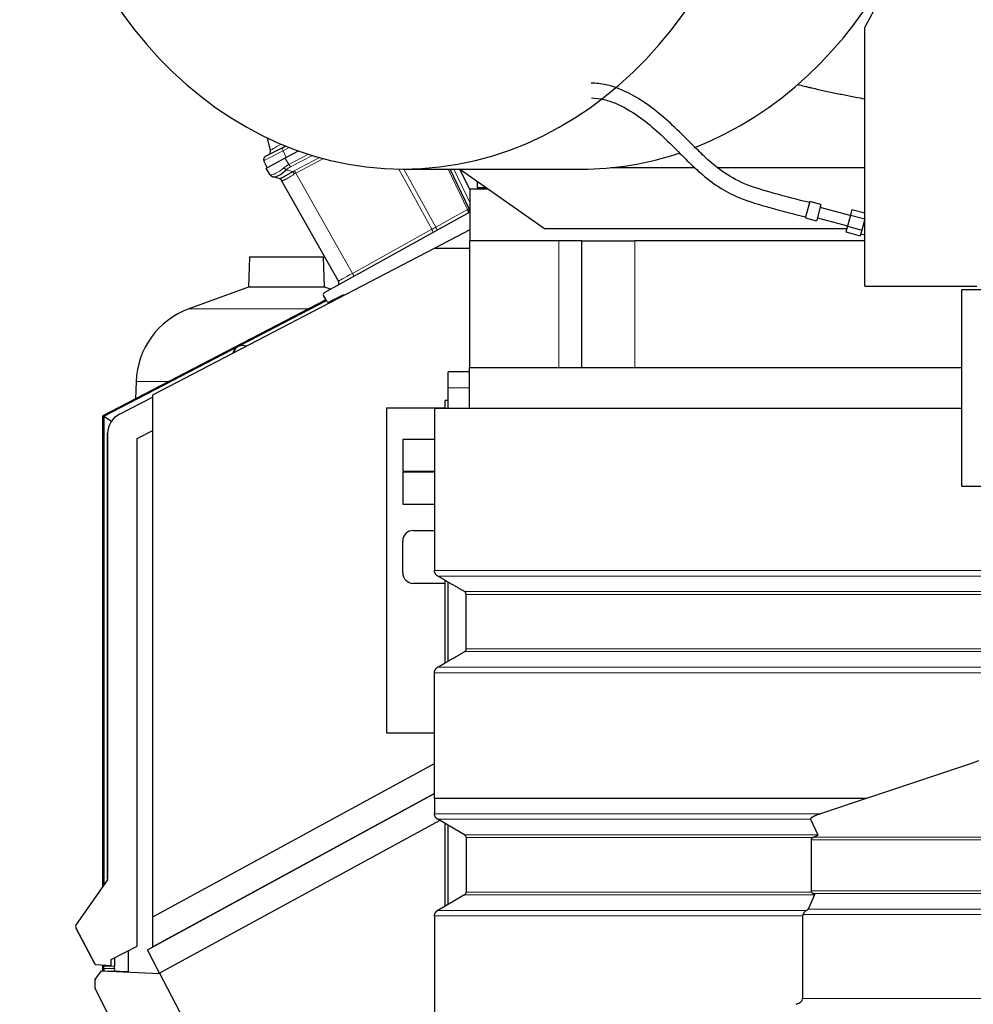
# Model space of a CAD drawing. Header units: inches. Extents: x 0 to 23760, y -13 to 16800.
# Tile 184 of 247: x 10077 to 10979, y 13709 to 14640. Entities that reach past the tile are written whole.
import ezdxf

# ---------------------------------------------------------------- set-up
doc = ezdxf.new("R2010")
doc.units = ezdxf.units.IN
doc.layers.add('254', color=7, linetype='Continuous', true_color=0xffffff)

msp = doc.modelspace()

# ---------------------------------------------------------------- linework, layer by layer
at = {"layer": '254', "color": 2, "linetype": 'Continuous', "lineweight": 25}
for p, q in [((10914.591, 14705.321), (10875.938, 14632.626)), ((10875.938, 14632.626), (10875.938, 14632.912)), ((10876.091, 14632.912), (10875.938, 14632.912)), ((10875.938, 14387.845), (10875.938, 14632.626)), ((10313.761, 14516.268), (10311.176, 14527.924)), ((10325.083, 14518.82), (10308.967, 14510.431)), ((10325.083, 14518.82), (10328.194, 14520.44)), ((10340.716, 14515.684), (10328.725, 14509.442)), ((10310.594, 14500.004), (10307.622, 14506.525)), ((10309.669, 14499.522), (10322.423, 14506.161)), ((10328.725, 14509.442), (10322.423, 14506.161)), ((10313.116, 14493.431), (10309.669, 14499.522)), ((10439.182, 14498.561), (10607.813, 14498.561)), ((10501.906, 14460.908), (10483.946, 14498.562)), ((10572.885, 14441.93), (10492.537, 14498.561)), ((10502.567, 14478.623), (10493.32, 14498.01)), ((10635.918, 14499.93), (10715.07, 14499.93)), ((10736.844, 14499.93), (10875.934, 14499.93)), ((10316.232, 14491.337), (10315.461, 14491.566)), ((10322.124, 14489.592), (10316.232, 14491.337)), ((10378.211, 14392.582), (10324.363, 14487.758)), ((10509.286, 14486.757), (10509.286, 14481.08)), ((10502.567, 14479.845), (10519.097, 14479.845)), ((10502.567, 14430.845), (10502.567, 14479.845)), ((10509.286, 14481.08), (10517.343, 14481.08)), ((10823.859, 14467.963), (10819.913, 14453.238)), ((10834.484, 14465.116), (10823.859, 14467.963)), ((10834.484, 14465.116), (10830.538, 14450.391)), ((10862.202, 14454.583), (10833.707, 14462.219)), ((10863.747, 14460.35), (10862.328, 14455.052)), ((10863.747, 14460.35), (10875.938, 14457.083)), ((10364.858, 14381.72), (10502.566, 14458.054)), ((10819.913, 14453.238), (10819.717, 14452.509)), ((10819.717, 14452.509), (10830.343, 14449.662)), ((10830.538, 14450.391), (10830.343, 14449.662)), ((10831.119, 14452.559), (10859.614, 14444.924)), ((10862.328, 14455.052), (10859.488, 14444.456)), ((10862.328, 14455.052), (10875.851, 14451.428)), ((10875.851, 14451.428), (10873.011, 14440.832)), ((10875.938, 14451.756), (10875.851, 14451.428)), ((10468.984, 14423.845), (10502.568, 14441.328)), ((10858.81, 14441.93), (10572.885, 14441.93)), ((10859.488, 14444.456), (10858.069, 14439.158)), ((10859.488, 14444.456), (10873.011, 14440.832)), ((10873.011, 14440.832), (10871.592, 14435.534)), ((10501.938, 14430.845), (10501.938, 14310.845)), ((10586.471, 14430.845), (10501.938, 14430.845)), ((10608.376, 14430.845), (10586.471, 14430.845)), ((10608.376, 14430.845), (10658.314, 14430.845)), ((10608.376, 14310.845), (10608.376, 14430.845)), ((10875.947, 14430.845), (10658.314, 14430.845)), ((10858.069, 14439.158), (10871.592, 14435.534)), ((10872.102, 14437.437), (10875.938, 14436.409)), ((10202.471, 14285.107), (10468.984, 14423.845)), ((10468.984, 14423.845), (10501.94, 14423.845)), ((10294.007, 14415.37), (10293.013, 14386.893)), ((10364.112, 14415.37), (10294.007, 14415.37)), ((10365.106, 14386.893), (10364.112, 14415.37)), ((10293.013, 14386.893), (10236.715, 14366.403)), ((10365.106, 14386.893), (10293.013, 14386.893)), ((10370.589, 14384.898), (10365.106, 14386.893)), ((10875.938, 14387.845), (10981.938, 14387.845)), ((10967.438, 14384.345), (10967.438, 14198.845)), ((11394.938, 14384.345), (10967.438, 14384.345)), ((10366.306, 14375.07), (10155.458, 14265.31)), ((10367.056, 14373.738), (10364.086, 14378.986)), ((10381.021, 14378.832), (10369.72, 14372.949)), ((10156.321, 14264.786), (10366.729, 14374.318)), ((10283.227, 14330.733), (10283.227, 14330.732)), ((10278.512, 14324.691), (10278.925, 14325.828)), ((10278.925, 14325.828), (10278.512, 14324.691)), ((10278.925, 14325.828), (10278.512, 14324.691)), ((10501.938, 14310.845), (10967.462, 14310.845)), ((10501.938, 14272.334), (10501.938, 14310.845)), ((10481.934, 14291.845), (10481.934, 14306.845)), ((10501.946, 14306.845), (10481.934, 14306.845)), ((10186.755, 14297.638), (10186.185, 14281.303)), ((10481.934, 14272.337), (10481.934, 14291.845)), ((10202.472, 14283.057), (10170.654, 14266.494)), ((10202.471, 13791.531), (10202.471, 14285.107)), ((10423.717, 14272.845), (10478.935, 14272.845)), ((10423.717, 14272.845), (10423.717, 13965.453)), ((10478.934, 14272.344), (10478.934, 14279.845)), ((10481.934, 14279.845), (10478.934, 14279.845)), ((10155.458, 13820.375), (10155.458, 14265.31)), ((10155.458, 14265.31), (10156.321, 14264.786)), ((10156.321, 14264.786), (10156.321, 13821.603)), ((10156.321, 14264.786), (10163.605, 14260.366)), ((10468.978, 14272.345), (10967.438, 14272.345)), ((10468.978, 14272.345), (10468.978, 14118.941)), ((10159.893, 13826.992), (10159.889, 14248.754)), ((10159.893, 13826.992), (10159.889, 14248.754)), ((10159.889, 14248.754), (10159.893, 13826.992)), ((10159.889, 14248.754), (10159.893, 13826.992)), ((10159.889, 14248.754), (10159.893, 13826.992)), ((10187.889, 14243.899), (10202.472, 14251.49)), ((10187.894, 13763.847), (10187.889, 14243.899)), ((10438.934, 14242.845), (10438.934, 14212.845)), ((10468.977, 14242.845), (10438.934, 14242.845)), ((10438.934, 14212.845), (10468.977, 14212.845)), ((10438.934, 14211.845), (10438.934, 14181.845)), ((10468.977, 14211.845), (10438.934, 14211.845)), ((10967.438, 14198.845), (11367.539, 14198.845)), ((10438.934, 14181.845), (10468.977, 14181.845)), ((10448.934, 14156.845), (10468.977, 14156.845)), ((10438.934, 14116.845), (10438.934, 14146.845)), ((10478.934, 14106.845), (10448.934, 14106.845)), ((10478.934, 14031.575), (10478.934, 14109.725)), ((10481.934, 14033.31), (10481.934, 14107.989)), ((10498.978, 14044.888), (10498.978, 14096.424)), ((10423.717, 13965.453), (10468.976, 13965.453)), ((10202.471, 13791.531), (10468.974, 13936.58)), ((10197.439, 13760.329), (10468.975, 13908.117)), ((10468.974, 13908.117), (10202.471, 13763.068)), ((10468.978, 13903.431), (10468.978, 13903.431)), ((10468.978, 13903.431), (10468.978, 13888.936)), ((10877.356, 13903.431), (10833.989, 13888.936)), ((10474.163, 13882.478), (10208.985, 13738.15)), ((10497.478, 13869.022), (10471.978, 13883.745)), ((10824.457, 13883.745), (10831.408, 13869.022)), ((10478.934, 13801.586), (10478.934, 13879.736)), ((10481.934, 13803.317), (10481.934, 13878.006)), ((10498.978, 13866.424), (10498.978, 13814.888)), ((10825.173, 13864.206), (10825.173, 13816.129)), ((10159.708, 13826.424), (10130.125, 13784.284)), ((10159.708, 13826.424), (10130.125, 13784.284)), ((10159.708, 13826.424), (10159.843, 13826.693)), ((10159.708, 13826.424), (10159.708, 13826.424)), ((10159.708, 13826.424), (10159.708, 13826.424)), ((10159.708, 13826.424), (10159.708, 13826.424)), ((10159.708, 13826.424), (10159.708, 13826.424)), ((10159.893, 13826.992), (10159.893, 13826.992)), ((10159.893, 13826.992), (10159.893, 13826.992)), ((10159.893, 13826.992), (10159.893, 13826.992)), ((10159.893, 13826.992), (10159.893, 13826.992)), ((10497.478, 13812.29), (10471.978, 13797.568)), ((10828.494, 13812.29), (10822.237, 13798.809)), ((10202.471, 13763.068), (10202.471, 13791.531)), ((10468.978, 13792.372), (10468.978, 13619.573)), ((10817.135, 13792.372), (10817.135, 13714.28)), ((10147.682, 13747.051), (10129.919, 13781.175)), ((10147.682, 13747.051), (10129.919, 13781.175)), ((10129.919, 13781.175), (10147.682, 13747.051)), ((10129.919, 13781.175), (10147.682, 13747.051)), ((10129.919, 13781.175), (10147.682, 13747.051)), ((10163.304, 13751.047), (10187.894, 13763.847)), ((10166.311, 13752.618), (10166.311, 13744.78)), ((10179.35, 13759.401), (10179.35, 13739.375)), ((10208.985, 13738.15), (10197.439, 13760.329)), ((10147.868, 13746.8), (10147.682, 13747.051)), ((10147.868, 13746.8), (10147.682, 13747.051)), ((10148.504, 13746.515), (10163.26, 13745.555)), ((10148.504, 13746.515), (10163.26, 13745.555)), ((10155.458, 13740.29), (10155.458, 13746.067)), ((10156.284, 13742.705), (10156.181, 13740.25)), ((10156.321, 13746.007), (10156.321, 13744.78)), ((10163.26, 13745.555), (10163.304, 13751.047)), ((10163.26, 13745.555), (10163.26, 13745.555)), ((10163.26, 13745.555), (10163.26, 13745.555)), ((10163.26, 13745.555), (10163.26, 13745.555)), ((10163.26, 13745.555), (10163.26, 13745.555)), ((10166.275, 13742.705), (10166.165, 13740.078)), ((10148.214, 13732.15), (10154.058, 13740.343)), ((10154.058, 13740.343), (10209.092, 13737.94)), ((10160.13, 13740.078), (10166.165, 13740.078)), ((10179.35, 13739.375), (10163.245, 13740.078)), ((10175.208, 13739.42), (10175.208, 13739.465)), ((10175.208, 13739.465), (10179.35, 13739.375)), ((10208.985, 13738.15), (10512.432, 13155.234)), ((10148.208, 13723.679), (10148.214, 13732.15)), ((10297.71, 13426.787), (10148.208, 13723.679))]:
    msp.add_line(p, q, dxfattribs=at)
at = {"layer": '254', "color": 110, "linetype": 'Continuous', "lineweight": 13}
for p, q in [((10331.684, 14519.051), (10325.753, 14515.964)), ((10325.753, 14515.964), (10328.725, 14509.442)), ((10327.814, 14508.968), (10331.26, 14502.877)), ((10331.26, 14502.877), (10349.908, 14512.584)), ((10353.615, 14511.427), (10332.786, 14500.584)), ((10336.304, 14496.995), (10360.279, 14509.476)), ((10364.144, 14508.421), (10337.822, 14494.718)), ((10328.844, 14497.903), (10334.803, 14496.137)), ((10466.493, 14441.601), (10435.168, 14498.589)), ((10439.906, 14498.56), (10470.109, 14443.611)), ((10500.088, 14460.229), (10481.805, 14498.562)), ((10487.27, 14498.562), (10502.567, 14466.491)), ((10337.822, 14494.718), (10391.418, 14399.986)), ((10470.109, 14443.611), (10500.088, 14460.229)), ((10391.418, 14399.986), (10466.493, 14441.601)), ((10586.471, 14310.845), (10586.471, 14430.845)), ((10658.314, 14310.845), (10658.314, 14430.845)), ((10349.655, 14366.403), (10236.715, 14366.403)), ((10278.925, 14325.828), (10278.925, 14325.828)), ((10278.925, 14325.828), (10278.925, 14325.828)), ((10278.925, 14325.828), (10278.925, 14325.828)), ((10278.925, 14325.828), (10278.925, 14325.828)), ((10217.557, 14297.638), (10186.755, 14297.638)), ((10501.946, 14291.845), (10481.934, 14291.845)), ((10159.889, 14248.754), (10159.889, 14248.754)), ((10159.889, 14248.754), (10159.889, 14248.754)), ((10159.889, 14248.754), (10159.889, 14248.754)), ((10159.889, 14248.754), (10159.889, 14248.754)), ((10989.412, 14113.745), (10471.978, 14113.745)), ((10996.244, 14099.022), (10497.478, 14099.022)), ((10996.646, 14096.424), (10498.978, 14096.424)), ((10996.244, 14042.29), (10497.477, 14042.29)), ((10996.646, 14044.888), (10498.978, 14044.888)), ((10988.608, 14022.372), (10468.978, 14022.372)), ((10989.412, 14027.568), (10471.978, 14027.568)), ((10833.989, 13888.936), (10468.978, 13888.936)), ((10824.457, 13883.745), (10471.978, 13883.745)), ((10831.408, 13869.022), (10497.478, 13869.022)), ((10826.871, 13866.424), (10498.978, 13866.424)), ((10825.173, 13864.206), (11363.938, 13864.206)), ((10827.718, 13866.802), (11363.938, 13866.802)), ((10828.494, 13812.29), (10497.478, 13812.29)), ((10825.638, 13814.888), (10498.978, 13814.888)), ((10825.173, 13816.129), (11363.938, 13816.129)), ((10827.122, 13813.531), (11363.938, 13813.531)), ((10822.237, 13798.809), (11363.938, 13798.809)), ((10468.978, 13792.372), (10817.135, 13792.372)), ((10820.557, 13797.568), (10471.978, 13797.568)), ((10817.394, 13793.613), (11363.938, 13793.613)), ((10129.919, 13781.175), (10129.919, 13781.175)), ((10129.919, 13781.175), (10129.919, 13781.175)), ((10129.919, 13781.175), (10129.919, 13781.175)), ((10129.919, 13781.175), (10129.919, 13781.175)), ((10130.125, 13784.284), (10130.125, 13784.284)), ((10130.125, 13784.284), (10130.125, 13784.284)), ((10130.125, 13784.284), (10130.125, 13784.284)), ((10130.125, 13784.284), (10130.125, 13784.284)), ((10147.682, 13747.051), (10147.682, 13747.051)), ((10147.682, 13747.051), (10147.682, 13747.051)), ((10147.682, 13747.051), (10147.682, 13747.051)), ((10147.682, 13747.051), (10147.682, 13747.051)), ((10148.504, 13746.515), (10148.504, 13746.515)), ((10148.504, 13746.515), (10148.504, 13746.515)), ((10148.504, 13746.515), (10148.504, 13746.515)), ((10148.504, 13746.515), (10148.504, 13746.515)), ((10156.284, 13742.705), (10166.275, 13742.705)), ((10156.321, 13744.78), (10166.311, 13744.78)), ((10817.135, 13714.28), (11363.938, 13714.28))]:
    msp.add_line(p, q, dxfattribs=at)
at = {"layer": '254', "color": 2, "linetype": 'Continuous', "lineweight": 25}
for centre, radius, start, end in [((10309.855, 14515.403), 4, 297.5, 12.5), ((10310.352, 14507.769), 3, 117.5, 204.5), ((10316.597, 14495.401), 4, 209.5, 253.5), ((10320.882, 14485.788), 4, 29.5, 73.5), ((10499.198, 14459.617), 3, 299, 25.5), ((10375.6, 14391.105), 3, 299, 29.5), ((10365.827, 14379.971), 2, 119, 209.5), ((10383.329, 14374.397), 5, 87.036875, 117.5), ((10262.709, 14294.986), 76, 110, 178), ((10368.796, 14374.723), 2, 209.5, 297.5), ((10287.383, 14322.749), 9, 67.777227, 160), ((10287.383, 14322.749), 9, 117.499023, 160), ((10179.889, 14248.754), 20, 117.5, 180.000536), ((10179.889, 14248.754), 20, 117.5, 180.000536), ((10448.934, 14146.845), 10, 90, 180), ((10448.934, 14116.845), 10, 180, 270), ((10158.893, 13827.005), 1, 324.535976, 359.249098), ((10158.893, 13827.005), 1, 324.535958, 359.24908), ((10132.58, 13782.56), 3, 144.930838, 207.5), ((10132.58, 13782.56), 3, 144.93082, 207.499982), ((10132.58, 13782.56), 3, 144.930838, 164.791659), ((10148.569, 13747.513), 1, 207.5, 266.276331), ((10148.569, 13747.513), 1, 207.5, 266.276331)]:
    msp.add_arc(centre, radius, start, end, dxfattribs=at)
for centre, major_axis, ratio, start_param, end_param in [((10439.182, 14929.061), (0, 430.5), 0.819152, 0.1109535, 6.1722318), ((10607.813, 14929.061), (0, 430.5), 0.819152, 3.4492972, 6.1722318), ((10607.813, 14929.061), (0, 430.5), 0.819152, 3.1415927, 3.4075312), ((10332.039, 14514.815), (16.664, 23.061), 0.3072628, 3.2490905, 4.1329274), ((10320.987, 14485.757), (1.136, 3.835), 0.9934032, 5.5144739, 6.2831853), ((10830.369, 13864.206), (5.196, 0), 0.5773501, 2.3093032, 3.1415926), ((10830.369, 13816.129), (5.196, 0), 0.5773501, 3.1415926, 3.5680709), ((10799.041, 13793.613), (23.23, 5.434), 0.1095524, 5.8701616, 6.1976156), ((10156.19, 13744.786), (0, 3.003), 0.0436192, 3.9468993, 4.7104809), ((10166.18, 13744.786), (0, 3.003), 0.0436192, 3.9468993, 4.7104809), ((10806.742, 13714.28), (10.392, 0), 0.5773501, 5.1371218, 6.2831853)]:
    msp.add_ellipse(centre, major_axis=major_axis, ratio=ratio, start_param=start_param, end_param=end_param, dxfattribs=at)
at = {"layer": '254', "color": 110, "linetype": 'Continuous', "lineweight": 13}
for centre, major_axis, ratio, start_param, end_param in [((10331.67, 14518.867), (24.047, 12.341), 0.0045296, 1.817072, 3.1413816), ((10331.895, 14526.875), (18.134, 10.607), 0.00224, 2.0281209, 3.1408724), ((10326.468, 14516.159), (1.385, -2.661), 0.2419219, 3.1415927, 4.6600291), ((10332.039, 14514.815), (18.953, 21.143), 0.2465223, 3.2795248, 4.1633617), ((10348.343, 14485.997), (-28.804, 0.399), 0.722843, 5.3572629, 5.5780937), ((10328.111, 14500.765), (2.644, -3.001), 0.4458674, 4.6436152, 5.4305513), ((10349.076, 14483.135), (-25.026, 7.413), 0.753739, 5.620436, 5.8412669), ((10332.053, 14503.447), (1.847, -3.548), 0.2419219, 4.7472956, 5.5152404), ((10353.358, 14478.693), (-26.111, 7.967), 0.7536205, 5.6284154, 5.7034333), ((10335.536, 14493.275), (-2.122, 3.391), 0.3160454, 4.7285065, 5.4930646), ((10337.036, 14494.132), (-1.847, 3.548), 0.2419219, 4.7516589, 5.5152404), ((10348.343, 14485.997), (-35.228, 7.434), 0.0022709, 0.0020032, 0.222834), ((10317.368, 14495.173), (-1.136, -3.835), 0.9510037, 5.4962492, 6.2831853), ((10354.009, 14475.976), (-29.645, 11.783), 0.002496, 6.2064394, 6.2862869), ((10354.091, 14475.83), (-21.454, 14.341), 0.7066026, 5.9092122, 5.9842302), ((10500.059, 14460.134), (1.805, 0.861), 0.0368135, 0, 1.5371762), ((10500.074, 14460.103), (-1.401, 2.654), 0.0238692, 4.6517894, 4.7475549), ((10500.101, 14460.047), (-1.805, -0.861), 0.0587977, 1.6102188, 3.1415927), ((10499.198, 14459.617), (-1.454, 2.624), 0.3572125, 3.1415927, 4.6513025), ((10504.456, 14462.531), (2.55, 1.623), 0.0331858, 3.1375287, 3.8573952), ((10470.783, 14443.866), (17.487, 9.706), 0.0052231, 1.6064562, 1.8157804), ((10465.904, 14441.161), (1.454, -2.624), 0.2428118, 0, 1.6037207), ((10470.066, 14443.468), (1.454, -2.624), 0.0358188, 0, 1.6054753), ((10395.717, 14402.256), (17.506, 9.674), 0.0047621, 1.8162585, 3.1416404), ((10390.829, 14399.547), (1.454, -2.624), 0.2428118, 0, 1.6037207)]:
    msp.add_ellipse(centre, major_axis=major_axis, ratio=ratio, start_param=start_param, end_param=end_param, dxfattribs=at)
at = {"layer": '254', "color": 2, "linetype": 'Continuous', "lineweight": 25}
for points, knots in [([(10823.594, 14466.974), (10812.327, 14469.495), (10791.767, 14475.169), (10763.194, 14483.105), (10741.437, 14495.311), (10726.138, 14508.467), (10713.875, 14520.53), (10700.733, 14533.825), (10685.184, 14548.535), (10665.909, 14563.412), (10647.416, 14573.608), (10630.541, 14578.786), (10621.76, 14579.805), (10617.277, 14579.841)], [0, 0, 0, 0, 0.1292156, 0.239536, 0.3310134, 0.4058053, 0.4665362, 0.5278615, 0.6238859, 0.7257638, 0.8489483, 0.9211407, 1, 1, 1, 1]), ([(10812.466, 14578.579), (10813.037, 14578.433), (10813.608, 14578.288), (10816.129, 14577.651), (10818.081, 14577.169), (10821.012, 14576.46), (10821.99, 14576.225), (10823.945, 14575.761), (10824.923, 14575.531), (10827.857, 14574.847), (10829.814, 14574.399), (10833.73, 14573.517), (10835.688, 14573.083), (10839.607, 14572.229), (10841.567, 14571.808), (10847.449, 14570.564), (10851.373, 14569.758), (10859.226, 14568.184), (10863.154, 14567.416), (10870.035, 14566.102), (10872.987, 14565.547), (10875.939, 14565.001)], [0, 0, 0, 0, 0.0271435, 0.0271435, 0.1197832, 0.1197832, 0.1661031, 0.1661031, 0.212423, 0.212423, 0.3050628, 0.3050628, 0.3977025, 0.3977025, 0.4903423, 0.4903423, 0.6756218, 0.6756218, 0.8609014, 0.8609014, 1, 1, 1, 1]), ([(10617.331, 14565.841), (10621.215, 14565.801), (10628.853, 14564.834), (10643.706, 14559.871), (10660.344, 14550.157), (10678.681, 14535.461), (10693.688, 14520.953), (10706.65, 14507.754), (10719.337, 14495.636), (10735.632, 14482.342), (10758.442, 14469.946), (10787.705, 14461.673), (10808.622, 14455.975), (10819.97, 14453.452)], [0, 0, 0, 0, 0.0752039, 0.144158, 0.2643335, 0.3634227, 0.4571668, 0.5175771, 0.5797552, 0.6583499, 0.7553516, 0.8692516, 1, 1, 1, 1]), ([(10322.124, 14489.592), (10322.155, 14489.583), (10322.205, 14489.581), (10322.34, 14489.593), (10322.425, 14489.608), (10322.553, 14489.638), (10322.58, 14489.644), (10322.635, 14489.658), (10322.664, 14489.666), (10322.754, 14489.691), (10322.818, 14489.71), (10323.021, 14489.774), (10323.173, 14489.827), (10323.507, 14489.951), (10323.689, 14490.024), (10324.084, 14490.19), (10324.297, 14490.283), (10324.639, 14490.44), (10324.757, 14490.495), (10324.94, 14490.582), (10325.002, 14490.612), (10325.096, 14490.657), (10325.128, 14490.673), (10325.192, 14490.704), (10325.48, 14490.845), (10325.784, 14490.998), (10326.348, 14491.289), (10326.934, 14491.6), (10327.567, 14491.947), (10328.224, 14492.313), (10328.564, 14492.506), (10329.004, 14492.757), (10329.093, 14492.808), (10329.272, 14492.911), (10329.362, 14492.963), (10329.634, 14493.12), (10329.818, 14493.226), (10330.373, 14493.549), (10330.751, 14493.77), (10331.52, 14494.221), (10331.912, 14494.452), (10332.711, 14494.921), (10333.118, 14495.16), (10333.948, 14495.644), (10334.371, 14495.89), (10334.803, 14496.137)], [0, 0, 0, 0, 0.0625, 0.0625, 0.125, 0.125, 0.140625, 0.140625, 0.15625, 0.15625, 0.1875, 0.1875, 0.25, 0.25, 0.3125, 0.3125, 0.375, 0.375, 0.40625, 0.40625, 0.421875, 0.421875, 0.4296875, 0.4296875, 0.4375, 0.5, 0.5, 0.5625, 0.625, 0.625, 0.6875, 0.6875, 0.703125, 0.703125, 0.71875, 0.71875, 0.75, 0.75, 0.8125, 0.8125, 0.875, 0.875, 0.9375, 0.9375, 1, 1, 1, 1]), ([(10877.356, 13903.431), (10866.353, 13903.431), (10855.35, 13903.431), (10796.26, 13903.431), (10748.173, 13903.431), (10623.05, 13903.431), (10546.014, 13903.431), (10468.978, 13903.431)], [0, 0, 0, 0, 0.0808296, 0.0808296, 0.4340816, 0.4340816, 1, 1, 1, 1]), ([(10833.989, 13888.936), (10833.485, 13888.767), (10832.985, 13888.596), (10831.998, 13888.245), (10831.509, 13888.066), (10830.544, 13887.7), (10830.068, 13887.513), (10829.483, 13887.272), (10829.366, 13887.223), (10829.134, 13887.126), (10829.019, 13887.077), (10828.675, 13886.928), (10828.448, 13886.828), (10828.001, 13886.624), (10827.78, 13886.521), (10827.347, 13886.311), (10827.134, 13886.205), (10826.717, 13885.987), (10826.514, 13885.876), (10826.118, 13885.649), (10825.925, 13885.533), (10825.649, 13885.353), (10825.559, 13885.292), (10825.383, 13885.168), (10825.298, 13885.105), (10825.174, 13885.008), (10825.133, 13884.976), (10825.074, 13884.926), (10825.054, 13884.91), (10825.015, 13884.876), (10824.996, 13884.86), (10824.902, 13884.776), (10824.831, 13884.708), (10824.701, 13884.569), (10824.642, 13884.498), (10824.578, 13884.407), (10824.566, 13884.388), (10824.542, 13884.352), (10824.531, 13884.333), (10824.499, 13884.278), (10824.481, 13884.241), (10824.45, 13884.166), (10824.437, 13884.128), (10824.423, 13884.071), (10824.419, 13884.052), (10824.415, 13884.023), (10824.414, 13884.013), (10824.412, 13883.994), (10824.411, 13883.984), (10824.409, 13883.936), (10824.412, 13883.897), (10824.427, 13883.821), (10824.439, 13883.783), (10824.457, 13883.745)], [0, 0, 0, 0, 0.125, 0.125, 0.25, 0.25, 0.375, 0.375, 0.40625, 0.40625, 0.4375, 0.4375, 0.5, 0.5, 0.5625, 0.5625, 0.625, 0.625, 0.6875, 0.6875, 0.75, 0.75, 0.78125, 0.78125, 0.8125, 0.8125, 0.828125, 0.828125, 0.8359375, 0.8359375, 0.84375, 0.84375, 0.875, 0.875, 0.90625, 0.90625, 0.9140625, 0.9140625, 0.921875, 0.921875, 0.9375, 0.9375, 0.953125, 0.953125, 0.9609375, 0.9609375, 0.9648437, 0.9648437, 0.96875, 0.96875, 0.984375, 0.984375, 1, 1, 1, 1]), ([(10827.718, 13866.802), (10827.575, 13866.75), (10827.433, 13866.692), (10827.151, 13866.566), (10827.011, 13866.498), (10826.871, 13866.424)], [0, 0, 0, 0, 0.5, 0.5, 1, 1, 1, 1]), ([(10831.408, 13869.022), (10831.423, 13868.991), (10831.43, 13868.96), (10831.433, 13868.898), (10831.428, 13868.866), (10831.417, 13868.827), (10831.414, 13868.82), (10831.409, 13868.804), (10831.4, 13868.781), (10831.388, 13868.758), (10831.363, 13868.713), (10831.343, 13868.683), (10831.298, 13868.625), (10831.273, 13868.596), (10831.233, 13868.553), (10831.219, 13868.539), (10831.19, 13868.511), (10831.175, 13868.498), (10831.1, 13868.429), (10831.034, 13868.376), (10830.895, 13868.274), (10830.821, 13868.224), (10830.669, 13868.126), (10830.59, 13868.078), (10830.428, 13867.984), (10830.345, 13867.938), (10830.218, 13867.87), (10830.175, 13867.847), (10830.088, 13867.802), (10830.044, 13867.78), (10829.824, 13867.67), (10829.643, 13867.585), (10829.274, 13867.419), (10829.086, 13867.338), (10828.704, 13867.18), (10828.51, 13867.102), (10828.118, 13866.95), (10827.919, 13866.875), (10827.718, 13866.802)], [0, 0, 0, 0, 0.03125, 0.03125, 0.0625, 0.0625, 0.0703125, 0.0703125, 0.078125, 0.09375, 0.09375, 0.125, 0.125, 0.15625, 0.15625, 0.171875, 0.171875, 0.1875, 0.1875, 0.25, 0.25, 0.3125, 0.3125, 0.375, 0.375, 0.4375, 0.4375, 0.46875, 0.46875, 0.5, 0.5, 0.625, 0.625, 0.75, 0.75, 0.875, 0.875, 1, 1, 1, 1]), ([(10825.638, 13814.888), (10825.755, 13814.74), (10825.87, 13814.599), (10826.101, 13814.333), (10826.218, 13814.208), (10826.4, 13814.035), (10826.461, 13813.98), (10826.556, 13813.901), (10826.587, 13813.875), (10826.651, 13813.825), (10826.684, 13813.801), (10826.846, 13813.684), (10826.981, 13813.602), (10827.122, 13813.531)], [0, 0, 0, 0, 0.25, 0.25, 0.5, 0.5, 0.625, 0.625, 0.6875, 0.6875, 0.75, 0.75, 1, 1, 1, 1]), ([(10827.122, 13813.531), (10827.208, 13813.488), (10827.293, 13813.444), (10827.459, 13813.354), (10827.54, 13813.309), (10827.699, 13813.216), (10827.776, 13813.169), (10827.888, 13813.097), (10827.924, 13813.072), (10827.996, 13813.023), (10828.031, 13812.997), (10828.133, 13812.921), (10828.197, 13812.869), (10828.285, 13812.789), (10828.313, 13812.761), (10828.365, 13812.706), (10828.389, 13812.678), (10828.432, 13812.621), (10828.451, 13812.592), (10828.483, 13812.534), (10828.496, 13812.504), (10828.509, 13812.459), (10828.512, 13812.444), (10828.515, 13812.421), (10828.516, 13812.413), (10828.517, 13812.397), (10828.517, 13812.39), (10828.515, 13812.351), (10828.508, 13812.32), (10828.494, 13812.29)], [0, 0, 0, 0, 0.125, 0.125, 0.25, 0.25, 0.375, 0.375, 0.4375, 0.4375, 0.5, 0.5, 0.625, 0.625, 0.6875, 0.6875, 0.75, 0.75, 0.8125, 0.8125, 0.875, 0.875, 0.90625, 0.90625, 0.921875, 0.921875, 0.9375, 0.9375, 1, 1, 1, 1]), ([(10817.394, 13793.613), (10817.311, 13793.415), (10817.246, 13793.213), (10817.18, 13792.903), (10817.163, 13792.798), (10817.149, 13792.666), (10817.146, 13792.639), (10817.142, 13792.586), (10817.14, 13792.559), (10817.136, 13792.479), (10817.135, 13792.425), (10817.135, 13792.372)], [0, 0, 0, 0, 0.5, 0.5, 0.75, 0.75, 0.8125, 0.8125, 0.875, 0.875, 1, 1, 1, 1]), ([(10820.557, 13797.568), (10820.18, 13797.374), (10819.84, 13797.142), (10819.373, 13796.734), (10819.224, 13796.588), (10819.045, 13796.393), (10819.01, 13796.353), (10818.94, 13796.273), (10818.837, 13796.151), (10818.738, 13796.025), (10818.545, 13795.769), (10818.424, 13795.591), (10818.192, 13795.223), (10818.082, 13795.033), (10817.949, 13794.788), (10817.923, 13794.738), (10817.871, 13794.639), (10817.845, 13794.589), (10817.769, 13794.438), (10817.72, 13794.336), (10817.575, 13794.03), (10817.483, 13793.822), (10817.394, 13793.613)], [0, 0, 0, 0, 0.25, 0.25, 0.375, 0.375, 0.40625, 0.40625, 0.4375, 0.5, 0.5, 0.625, 0.625, 0.75, 0.75, 0.78125, 0.78125, 0.8125, 0.8125, 0.875, 0.875, 1, 1, 1, 1])]:
    msp.add_open_spline(points, degree=3, knots=knots, dxfattribs=at)
at = {"layer": '254', "color": 110, "linetype": 'Continuous', "lineweight": 13}
msp.add_open_spline([(10336.573, 14494), (10336.18, 14493.748), (10335.795, 14493.499), (10335.039, 14493.009), (10334.668, 14492.768), (10333.941, 14492.297), (10333.583, 14492.066), (10332.881, 14491.616), (10332.536, 14491.397), (10332.027, 14491.078), (10331.859, 14490.974), (10331.61, 14490.819), (10331.527, 14490.768), (10331.362, 14490.667), (10331.28, 14490.617), (10330.875, 14490.371), (10330.561, 14490.183), (10329.952, 14489.828), (10329.361, 14489.491), (10328.808, 14489.194), (10328.274, 14488.917), (10328.016, 14488.788), (10327.736, 14488.655), (10327.705, 14488.64), (10327.644, 14488.611), (10327.613, 14488.597), (10327.522, 14488.555), (10327.342, 14488.472), (10327.169, 14488.395), (10326.833, 14488.251), (10326.622, 14488.166), (10326.224, 14488.018), (10326.038, 14487.955), (10325.691, 14487.849), (10325.531, 14487.806), (10325.31, 14487.757), (10325.24, 14487.743), (10325.139, 14487.726), (10325.107, 14487.721), (10325.043, 14487.712), (10325.013, 14487.708), (10324.864, 14487.691), (10324.759, 14487.687), (10324.582, 14487.696), (10324.509, 14487.709), (10324.453, 14487.729)], degree=3, knots=[0, 0, 0, 0, 0.0625, 0.0625, 0.125, 0.125, 0.1875, 0.1875, 0.25, 0.25, 0.28125, 0.28125, 0.296875, 0.296875, 0.3125, 0.3125, 0.375, 0.375, 0.4375, 0.5, 0.5, 0.5625, 0.5625, 0.5703125, 0.5703125, 0.578125, 0.578125, 0.59375, 0.625, 0.625, 0.6875, 0.6875, 0.75, 0.75, 0.8125, 0.8125, 0.84375, 0.84375, 0.859375, 0.859375, 0.875, 0.875, 0.9375, 0.9375, 1, 1, 1, 1], dxfattribs=at)
at = {"layer": '254', "color": 2, "linetype": 'Continuous', "lineweight": 25}
for points, weights in [([(10471.978, 14113.745), (10468.978, 14115.477), (10468.978, 14118.941)], [1, 0.866025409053, 1]), ([(10498.978, 14096.424), (10498.978, 14098.156), (10497.478, 14099.022)], [1, 0.866025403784, 1]), ([(10497.477, 14042.29), (10498.977, 14043.156), (10498.978, 14044.888)], [1, 0.866025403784, 1]), ([(10468.978, 14022.372), (10468.978, 14025.836), (10471.978, 14027.568)], [1, 0.866025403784, 1]), ([(10471.978, 13883.745), (10468.98, 13885.475), (10468.978, 13888.936)], [1, 0.866133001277, 0.999784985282]), ([(10498.978, 13866.424), (10498.978, 13868.156), (10497.478, 13869.022)], [1, 0.866025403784, 1]), ([(10497.478, 13812.29), (10498.978, 13813.156), (10498.978, 13814.888)], [1, 0.86602540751, 1]), ([(10468.978, 13792.372), (10468.978, 13795.836), (10471.978, 13797.568)], [1, 0.866025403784, 1])]:
    msp.add_rational_spline(points, weights, degree=2, dxfattribs=at)
at = {"layer": '254', "color": 110, "linetype": 'Continuous', "lineweight": 13}
msp.add_open_spline([(10468.978, 14118.941), (10988.608, 14118.941)], degree=1, dxfattribs=at)
at = {"layer": '254', "color": 2, "linetype": 'Continuous', "lineweight": 25}
for points, degree in [([(10497.478, 14099.022), (10484.728, 14106.383), (10471.978, 14113.745)], 2), ([(10471.978, 14027.568), (10484.727, 14034.929), (10497.477, 14042.29)], 2), ([(10468.978, 13903.431), (10468.978, 13962.901), (10468.978, 14022.372)], 2), ([(10983.422, 13938.882), (10948.067, 13927.065), (10912.711, 13915.248), (10877.356, 13903.431)], 3)]:
    msp.add_open_spline(points, degree=degree, dxfattribs=at)

doc.saveas('drawing.dxf')
